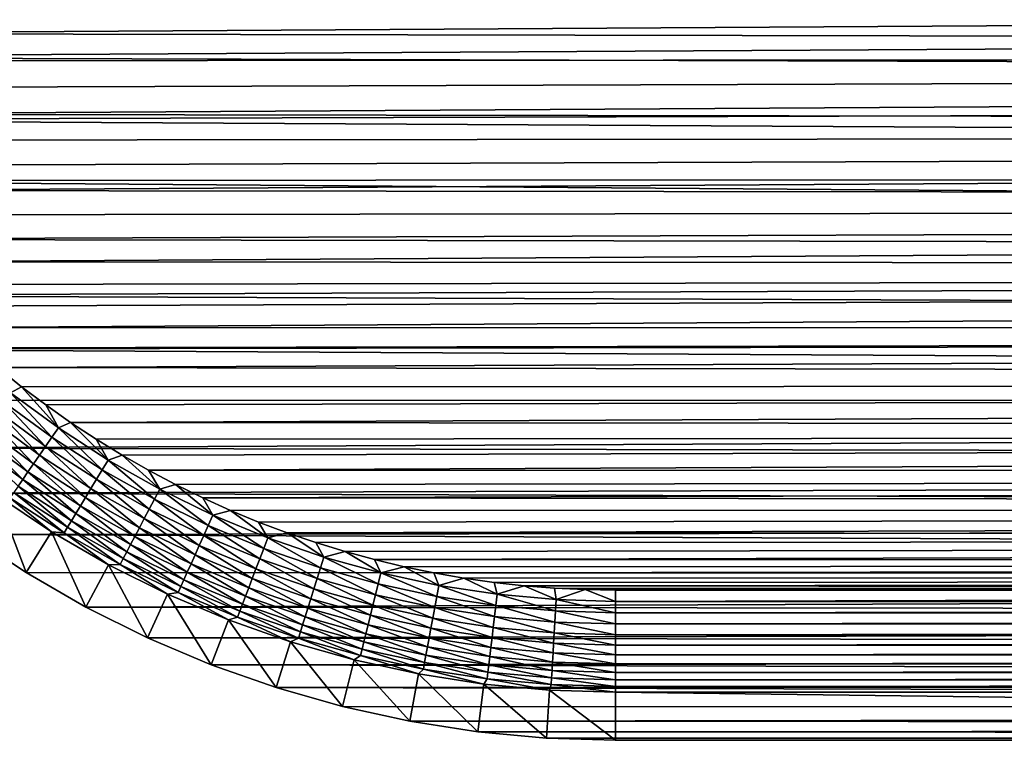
# Model space of a CAD drawing. Extents: x -255 to 255, y -598 to 598.
# Tile 3 of 201: x -232 to -189, y -598 to -566. Entities that reach past the tile are written whole.
import ezdxf

# ---------------------------------------------------------------- set-up
doc = ezdxf.new("R2010")
doc.units = 0
doc.header["$LTSCALE"] = 21.359881
for name, color, linetype in [('1', 7, 'CONTINUOUS'), ('17', 7, 'CONTINUOUS'), ('18', 7, 'CONTINUOUS'), ('2', 7, 'CONTINUOUS'), ('51', 7, 'CONTINUOUS'), ('52', 7, 'CONTINUOUS')]:
    doc.layers.add(name, color=color, linetype=linetype)

msp = doc.modelspace()

# ---------------------------------------------------------------- linework, layer by layer
at = {"layer": '1', "color": 7, "linetype": 'CONTINUOUS'}
for points in [[(-251.12, -568.069), (-252.212, -565.252), (208.958, -565.417), (-251.12, -568.069)], [(204.062, -569.459), (-251.12, -568.069), (208.958, -565.417), (204.062, -569.459)], [(-249.858, -570.813), (-251.12, -568.069), (204.062, -569.459), (-249.858, -570.813)], [(198.98, -573.264), (-249.858, -570.813), (204.062, -569.459), (198.98, -573.264)], [(-248.429, -573.475), (-249.858, -570.813), (198.98, -573.264), (-248.429, -573.475)], [(193.721, -576.823), (-248.429, -573.475), (198.98, -573.264), (193.721, -576.823)], [(-246.838, -576.043), (-248.429, -573.475), (193.721, -576.823), (-246.838, -576.043)], [(-245.093, -578.509), (-246.838, -576.043), (193.721, -576.823), (-245.093, -578.509)], [(188.3, -580.128), (-245.093, -578.509), (193.721, -576.823), (188.3, -580.128)], [(-243.199, -580.863), (-245.093, -578.509), (188.3, -580.128), (-243.199, -580.863)], [(182.727, -583.171), (-243.199, -580.863), (188.3, -580.128), (182.727, -583.171)], [(-241.164, -583.095), (-243.199, -580.863), (182.727, -583.171), (-241.164, -583.095)], [(-238.995, -585.198), (-241.164, -583.095), (182.727, -583.171), (-238.995, -585.198)], [(177.016, -585.945), (-238.995, -585.198), (182.727, -583.171), (177.016, -585.945)], [(-236.701, -587.164), (-238.995, -585.198), (177.016, -585.945), (-236.701, -587.164)], [(171.18, -588.444), (-236.701, -587.164), (177.016, -585.945), (171.18, -588.444)], [(-234.29, -588.984), (-236.701, -587.164), (171.18, -588.444), (-234.29, -588.984)], [(165.231, -590.663), (-234.29, -588.984), (171.18, -588.444), (165.231, -590.663)], [(-231.771, -590.653), (-234.29, -588.984), (165.231, -590.663), (-231.771, -590.653)], [(-229.155, -592.164), (-231.771, -590.653), (165.231, -590.663), (-229.155, -592.164)], [(159.183, -592.596), (-229.155, -592.164), (165.231, -590.663), (159.183, -592.596)], [(-226.451, -593.51), (-229.155, -592.164), (159.183, -592.596), (-226.451, -593.51)], [(153.05, -594.24), (-226.451, -593.51), (159.183, -592.596), (153.05, -594.24)], [(-223.669, -594.688), (-226.451, -593.51), (153.05, -594.24), (-223.669, -594.688)], [(146.846, -595.589), (-223.669, -594.688), (153.05, -594.24), (146.846, -595.589)], [(-220.82, -595.692), (-223.669, -594.688), (146.846, -595.589), (-220.82, -595.692)], [(140.585, -596.642), (-220.82, -595.692), (146.846, -595.589), (140.585, -596.642)], [(-217.914, -596.519), (-220.82, -595.692), (140.585, -596.642), (-217.914, -596.519)], [(-214.963, -597.165), (-217.914, -596.519), (140.585, -596.642), (-214.963, -597.165)], [(134.28, -597.396), (-214.963, -597.165), (140.585, -596.642), (134.28, -597.396)], [(-211.978, -597.628), (-214.963, -597.165), (134.28, -597.396), (-211.978, -597.628)], [(127.947, -597.849), (-211.978, -597.628), (134.28, -597.396), (127.947, -597.849)], [(-208.97, -597.907), (-211.978, -597.628), (127.947, -597.849), (-208.97, -597.907)], [(-208.97, -597.907), (127.947, -597.849), (-42.175, -598), (-208.97, -597.907)], [(-205.95, -598), (-208.97, -597.907), (-42.175, -598), (-205.95, -598)]]:
    msp.add_3dface(points, dxfattribs=at)
at = {"layer": '17', "color": 7, "linetype": 'CONTINUOUS'}
for points in [[(-234.29, -588.984), (-231.771, -590.653), (-233.071, -587.263, 4.231), (-234.29, -588.984)], [(-233.071, -587.263, 4.231), (-231.771, -590.653), (-230.661, -588.86, 4.231), (-233.071, -587.263, 4.231)], [(-231.771, -590.653), (-229.155, -592.164), (-230.661, -588.86, 4.231), (-231.771, -590.653)], [(-230.661, -588.86, 4.231), (-229.155, -592.164), (-228.157, -590.305, 4.231), (-230.661, -588.86, 4.231)], [(-229.155, -592.164), (-226.451, -593.51), (-228.157, -590.305, 4.231), (-229.155, -592.164)], [(-228.157, -590.305, 4.231), (-226.451, -593.51), (-225.569, -591.594, 4.231), (-228.157, -590.305, 4.231)], [(-226.451, -593.51), (-223.669, -594.688), (-225.569, -591.594, 4.231), (-226.451, -593.51)], [(-225.569, -591.594, 4.231), (-223.669, -594.688), (-222.907, -592.721, 4.231), (-225.569, -591.594, 4.231)], [(-223.669, -594.688), (-220.82, -595.692), (-222.907, -592.721, 4.231), (-223.669, -594.688)], [(-222.907, -592.721, 4.231), (-220.82, -595.692), (-220.18, -593.682, 4.231), (-222.907, -592.721, 4.231)], [(-220.82, -595.692), (-217.914, -596.519), (-220.18, -593.682, 4.231), (-220.82, -595.692)], [(-220.18, -593.682, 4.231), (-217.914, -596.519), (-217.399, -594.473, 4.231), (-220.18, -593.682, 4.231)], [(-217.914, -596.519), (-214.963, -597.165), (-217.399, -594.473, 4.231), (-217.914, -596.519)], [(-217.399, -594.473, 4.231), (-214.963, -597.165), (-214.575, -595.091, 4.231), (-217.399, -594.473, 4.231)], [(-214.963, -597.165), (-211.978, -597.628), (-214.575, -595.091, 4.231), (-214.963, -597.165)], [(-214.575, -595.091, 4.231), (-211.978, -597.628), (-211.718, -595.535, 4.231), (-214.575, -595.091, 4.231)], [(-211.978, -597.628), (-208.97, -597.907), (-211.718, -595.535, 4.231), (-211.978, -597.628)], [(-211.718, -595.535, 4.231), (-208.97, -597.907), (-208.84, -595.801, 4.231), (-211.718, -595.535, 4.231)], [(-208.97, -597.907), (-205.95, -598), (-208.84, -595.801, 4.231), (-208.97, -597.907)], [(-208.84, -595.801, 4.231), (-205.95, -598), (-205.95, -595.891, 4.231), (-208.84, -595.801, 4.231)]]:
    msp.add_3dface(points, dxfattribs=at)
at = {"layer": '18', "color": 7, "linetype": 'CONTINUOUS'}
for points in [[(-205.95, -598), (-42.175, -598), (-205.95, -595.891, 4.231), (-205.95, -598)], [(-205.95, -595.891, 4.231), (-42.175, -598), (-42.175, -595.891, 4.231), (-205.95, -595.891, 4.231)]]:
    msp.add_3dface(points, dxfattribs=at)
at = {"layer": '2', "color": 7, "linetype": 'CONTINUOUS'}
for points in [[(-244.374, -567.031, 7), (199.992, -564.284, 7), (-244.923, -565.815, 7), (-244.374, -567.031, 7)], [(195.16, -567.901, 7), (199.992, -564.284, 7), (-244.374, -567.031, 7), (195.16, -567.901, 7)], [(-243.787, -568.229, 7), (195.16, -567.901, 7), (-244.374, -567.031, 7), (-243.787, -568.229, 7)], [(-243.163, -569.408, 7), (195.16, -567.901, 7), (-243.787, -568.229, 7), (-243.163, -569.408, 7)], [(-242.502, -570.567, 7), (195.16, -567.901, 7), (-243.163, -569.408, 7), (-242.502, -570.567, 7)], [(190.162, -571.284, 7), (195.16, -567.901, 7), (-242.502, -570.567, 7), (190.162, -571.284, 7)], [(-241.805, -571.704, 7), (190.162, -571.284, 7), (-242.502, -570.567, 7), (-241.805, -571.704, 7)], [(-241.073, -572.819, 7), (190.162, -571.284, 7), (-241.805, -571.704, 7), (-241.073, -572.819, 7)], [(-240.306, -573.911, 7), (190.162, -571.284, 7), (-241.073, -572.819, 7), (-240.306, -573.911, 7)], [(185.008, -574.426, 7), (190.162, -571.284, 7), (-240.306, -573.911, 7), (185.008, -574.426, 7)], [(-239.505, -574.978, 7), (185.008, -574.426, 7), (-240.306, -573.911, 7), (-239.505, -574.978, 7)], [(-238.67, -576.019, 7), (185.008, -574.426, 7), (-239.505, -574.978, 7), (-238.67, -576.019, 7)], [(-237.804, -577.033, 7), (185.008, -574.426, 7), (-238.67, -576.019, 7), (-237.804, -577.033, 7)], [(179.71, -577.318, 7), (185.008, -574.426, 7), (-237.804, -577.033, 7), (179.71, -577.318, 7)], [(-236.906, -578.02, 7), (179.71, -577.318, 7), (-237.804, -577.033, 7), (-236.906, -578.02, 7)], [(-235.978, -578.978, 7), (179.71, -577.318, 7), (-236.906, -578.02, 7), (-235.978, -578.978, 7)], [(-235.02, -579.906, 7), (179.71, -577.318, 7), (-235.978, -578.978, 7), (-235.02, -579.906, 7)], [(174.281, -579.956, 7), (179.71, -577.318, 7), (-235.02, -579.906, 7), (174.281, -579.956, 7)], [(-234.033, -580.804, 7), (174.281, -579.956, 7), (-235.02, -579.906, 7), (-234.033, -580.804, 7)], [(-233.019, -581.671, 7), (174.281, -579.956, 7), (-234.033, -580.804, 7), (-233.019, -581.671, 7)], [(168.733, -582.332, 7), (174.281, -579.956, 7), (-233.019, -581.671, 7), (168.733, -582.332, 7)], [(-231.978, -582.505, 7), (168.733, -582.332, 7), (-233.019, -581.671, 7), (-231.978, -582.505, 7)], [(-230.911, -583.306, 7), (168.733, -582.332, 7), (-231.978, -582.505, 7), (-230.911, -583.306, 7)], [(-229.819, -584.073, 7), (168.733, -582.332, 7), (-230.911, -583.306, 7), (-229.819, -584.073, 7)], [(163.077, -584.441, 7), (168.733, -582.332, 7), (-229.819, -584.073, 7), (163.077, -584.441, 7)], [(-228.704, -584.805, 7), (163.077, -584.441, 7), (-229.819, -584.073, 7), (-228.704, -584.805, 7)], [(-227.567, -585.502, 7), (163.077, -584.441, 7), (-228.704, -584.805, 7), (-227.567, -585.502, 7)], [(-226.408, -586.163, 7), (163.077, -584.441, 7), (-227.567, -585.502, 7), (-226.408, -586.163, 7)], [(157.328, -586.279, 7), (163.077, -584.441, 7), (-226.408, -586.163, 7), (157.328, -586.279, 7)], [(-225.229, -586.787, 7), (157.328, -586.279, 7), (-226.408, -586.163, 7), (-225.229, -586.787, 7)], [(-224.031, -587.374, 7), (157.328, -586.279, 7), (-225.229, -586.787, 7), (-224.031, -587.374, 7)], [(151.498, -587.841, 7), (157.328, -586.279, 7), (-224.031, -587.374, 7), (151.498, -587.841, 7)], [(-222.815, -587.923, 7), (151.498, -587.841, 7), (-224.031, -587.374, 7), (-222.815, -587.923, 7)], [(-221.583, -588.434, 7), (151.498, -587.841, 7), (-222.815, -587.923, 7), (-221.583, -588.434, 7)], [(-220.335, -588.905, 7), (151.498, -587.841, 7), (-221.583, -588.434, 7), (-220.335, -588.905, 7)], [(145.6, -589.124, 7), (151.498, -587.841, 7), (-220.335, -588.905, 7), (145.6, -589.124, 7)], [(-219.073, -589.337, 7), (145.6, -589.124, 7), (-220.335, -588.905, 7), (-219.073, -589.337, 7)], [(-217.798, -589.73, 7), (145.6, -589.124, 7), (-219.073, -589.337, 7), (-217.798, -589.73, 7)], [(-216.511, -590.082, 7), (145.6, -589.124, 7), (-217.798, -589.73, 7), (-216.511, -590.082, 7)], [(139.648, -590.125, 7), (145.6, -589.124, 7), (-216.511, -590.082, 7), (139.648, -590.125, 7)], [(-215.214, -590.393, 7), (139.648, -590.125, 7), (-216.511, -590.082, 7), (-215.214, -590.393, 7)], [(-213.907, -590.664, 7), (139.648, -590.125, 7), (-215.214, -590.393, 7), (-213.907, -590.664, 7)], [(133.655, -590.842, 7), (139.648, -590.125, 7), (-213.907, -590.664, 7), (133.655, -590.842, 7)], [(-212.593, -590.893, 7), (133.655, -590.842, 7), (-213.907, -590.664, 7), (-212.593, -590.893, 7)], [(-211.272, -591.081, 7), (133.655, -590.842, 7), (-212.593, -590.893, 7), (-211.272, -591.081, 7)], [(-209.946, -591.227, 7), (133.655, -590.842, 7), (-211.272, -591.081, 7), (-209.946, -591.227, 7)], [(127.634, -591.272, 7), (133.655, -590.842, 7), (-209.946, -591.227, 7), (127.634, -591.272, 7)], [(127.634, -591.272, 7), (-209.946, -591.227, 7), (-42.175, -591.416, 7), (127.634, -591.272, 7)], [(-208.616, -591.332, 7), (-42.175, -591.416, 7), (-209.946, -591.227, 7), (-208.616, -591.332, 7)], [(-207.284, -591.395, 7), (-42.175, -591.416, 7), (-208.616, -591.332, 7), (-207.284, -591.395, 7)], [(-205.95, -591.416, 7), (-42.175, -591.416, 7), (-207.284, -591.395, 7), (-205.95, -591.416, 7)]]:
    msp.add_3dface(points, dxfattribs=at)
at = {"layer": '51', "color": 7, "linetype": 'CONTINUOUS'}
for points in [[(121.6, -591.416, 7), (-42.175, -591.416, 7), (-205.95, -591.914, 6.975), (121.6, -591.416, 7)], [(121.6, -591.914, 6.975), (121.6, -591.416, 7), (-205.95, -591.914, 6.975), (121.6, -591.914, 6.975)], [(-42.175, -591.416, 7), (-205.95, -591.416, 7), (-205.95, -591.914, 6.975), (-42.175, -591.416, 7)], [(121.6, -592.413, 6.9), (121.6, -591.914, 6.975), (-205.95, -592.413, 6.9), (121.6, -592.413, 6.9)], [(-205.95, -592.413, 6.9), (121.6, -591.914, 6.975), (-205.95, -591.914, 6.975), (-205.95, -592.413, 6.9)], [(121.6, -592.901, 6.774), (121.6, -592.413, 6.9), (-205.95, -592.901, 6.774), (121.6, -592.901, 6.774)], [(-205.95, -592.901, 6.774), (121.6, -592.413, 6.9), (-205.95, -592.413, 6.9), (-205.95, -592.901, 6.774)], [(121.6, -593.374, 6.601), (121.6, -592.901, 6.774), (-205.95, -593.374, 6.601), (121.6, -593.374, 6.601)], [(-205.95, -593.374, 6.601), (121.6, -592.901, 6.774), (-205.95, -592.901, 6.774), (-205.95, -593.374, 6.601)], [(121.6, -593.827, 6.38), (121.6, -593.374, 6.601), (-205.95, -593.827, 6.38), (121.6, -593.827, 6.38)], [(-205.95, -593.827, 6.38), (121.6, -593.374, 6.601), (-205.95, -593.374, 6.601), (-205.95, -593.827, 6.38)], [(121.6, -594.256, 6.115), (121.6, -593.827, 6.38), (-205.95, -594.256, 6.115), (121.6, -594.256, 6.115)], [(-205.95, -594.256, 6.115), (121.6, -593.827, 6.38), (-205.95, -593.827, 6.38), (-205.95, -594.256, 6.115)], [(121.6, -594.656, 5.808), (121.6, -594.256, 6.115), (-205.95, -594.656, 5.808), (121.6, -594.656, 5.808)], [(-205.95, -594.656, 5.808), (121.6, -594.256, 6.115), (-205.95, -594.256, 6.115), (-205.95, -594.656, 5.808)], [(121.6, -595.023, 5.463), (121.6, -594.656, 5.808), (-205.95, -595.023, 5.463), (121.6, -595.023, 5.463)], [(-205.95, -595.023, 5.463), (121.6, -594.656, 5.808), (-205.95, -594.656, 5.808), (-205.95, -595.023, 5.463)], [(121.6, -595.353, 5.082), (121.6, -595.023, 5.463), (-205.95, -595.353, 5.082), (121.6, -595.353, 5.082)], [(-205.95, -595.353, 5.082), (121.6, -595.023, 5.463), (-205.95, -595.023, 5.463), (-205.95, -595.353, 5.082)], [(121.6, -595.643, 4.67), (121.6, -595.353, 5.082), (-205.95, -595.643, 4.67), (121.6, -595.643, 4.67)], [(-205.95, -595.643, 4.67), (121.6, -595.353, 5.082), (-205.95, -595.353, 5.082), (-205.95, -595.643, 4.67)], [(-205.95, -595.891, 4.231), (-42.175, -595.891, 4.231), (121.6, -595.643, 4.67), (-205.95, -595.891, 4.231)], [(-205.95, -595.891, 4.231), (121.6, -595.643, 4.67), (-205.95, -595.643, 4.67), (-205.95, -595.891, 4.231)]]:
    msp.add_3dface(points, dxfattribs=at)
at = {"layer": '52', "color": 7, "linetype": 'CONTINUOUS'}
for points in [[(-231.978, -582.505, 7), (-233.019, -581.671, 7), (-232.447, -582.771, 6.975), (-231.978, -582.505, 7)], [(-230.356, -584.309, 6.975), (-231.978, -582.505, 7), (-232.447, -582.771, 6.975), (-230.356, -584.309, 6.975)], [(-230.911, -583.306, 7), (-231.978, -582.505, 7), (-230.356, -584.309, 6.975), (-230.911, -583.306, 7)], [(-230.64, -584.719, 6.9), (-232.447, -582.771, 6.975), (-232.754, -583.163, 6.9), (-230.64, -584.719, 6.9)], [(-230.356, -584.309, 6.975), (-232.447, -582.771, 6.975), (-230.64, -584.719, 6.9), (-230.356, -584.309, 6.975)], [(-231.186, -585.51, 6.601), (-233.055, -583.547, 6.774), (-233.347, -583.92, 6.601), (-231.186, -585.51, 6.601)], [(-230.917, -585.121, 6.774), (-232.754, -583.163, 6.9), (-233.055, -583.547, 6.774), (-230.917, -585.121, 6.774)], [(-230.917, -585.121, 6.774), (-233.055, -583.547, 6.774), (-231.186, -585.51, 6.601), (-230.917, -585.121, 6.774)], [(-230.64, -584.719, 6.9), (-232.754, -583.163, 6.9), (-230.917, -585.121, 6.774), (-230.64, -584.719, 6.9)], [(-229.819, -584.073, 7), (-230.911, -583.306, 7), (-230.356, -584.309, 6.975), (-229.819, -584.073, 7)], [(-231.443, -585.883, 6.38), (-233.347, -583.92, 6.601), (-233.627, -584.277, 6.38), (-231.443, -585.883, 6.38)], [(-231.186, -585.51, 6.601), (-233.347, -583.92, 6.601), (-231.443, -585.883, 6.38), (-231.186, -585.51, 6.601)], [(-231.687, -586.236, 6.115), (-233.627, -584.277, 6.38), (-233.891, -584.614, 6.115), (-231.687, -586.236, 6.115)], [(-231.443, -585.883, 6.38), (-233.627, -584.277, 6.38), (-231.687, -586.236, 6.115), (-231.443, -585.883, 6.38)], [(-228.435, -586.144, 6.9), (-230.356, -584.309, 6.975), (-230.64, -584.719, 6.9), (-228.435, -586.144, 6.9)], [(-228.177, -585.718, 6.975), (-229.819, -584.073, 7), (-230.356, -584.309, 6.975), (-228.177, -585.718, 6.975)], [(-228.177, -585.718, 6.975), (-230.356, -584.309, 6.975), (-228.435, -586.144, 6.9), (-228.177, -585.718, 6.975)], [(-228.704, -584.805, 7), (-229.819, -584.073, 7), (-228.177, -585.718, 6.975), (-228.704, -584.805, 7)], [(-231.914, -586.565, 5.808), (-233.891, -584.614, 6.115), (-234.138, -584.929, 5.808), (-231.914, -586.565, 5.808)], [(-231.687, -586.236, 6.115), (-233.891, -584.614, 6.115), (-231.914, -586.565, 5.808), (-231.687, -586.236, 6.115)], [(-228.687, -586.562, 6.774), (-230.64, -584.719, 6.9), (-230.917, -585.121, 6.774), (-228.687, -586.562, 6.774)], [(-228.435, -586.144, 6.9), (-230.64, -584.719, 6.9), (-228.687, -586.562, 6.774), (-228.435, -586.144, 6.9)], [(-227.567, -585.502, 7), (-228.704, -584.805, 7), (-228.177, -585.718, 6.975), (-227.567, -585.502, 7)], [(-231.914, -586.565, 5.808), (-234.138, -584.929, 5.808), (-232.122, -586.867, 5.463), (-231.914, -586.565, 5.808)], [(-228.932, -586.967, 6.601), (-230.917, -585.121, 6.774), (-231.186, -585.51, 6.601), (-228.932, -586.967, 6.601)], [(-228.687, -586.562, 6.774), (-230.917, -585.121, 6.774), (-228.932, -586.967, 6.601), (-228.687, -586.562, 6.774)], [(-229.167, -587.355, 6.38), (-231.186, -585.51, 6.601), (-231.443, -585.883, 6.38), (-229.167, -587.355, 6.38)], [(-228.932, -586.967, 6.601), (-231.186, -585.51, 6.601), (-229.167, -587.355, 6.38), (-228.932, -586.967, 6.601)], [(-225.916, -586.993, 6.975), (-227.567, -585.502, 7), (-228.177, -585.718, 6.975), (-225.916, -586.993, 6.975)], [(-226.408, -586.163, 7), (-227.567, -585.502, 7), (-225.916, -586.993, 6.975), (-226.408, -586.163, 7)], [(-229.389, -587.722, 6.115), (-231.443, -585.883, 6.38), (-231.687, -586.236, 6.115), (-229.389, -587.722, 6.115)], [(-229.167, -587.355, 6.38), (-231.443, -585.883, 6.38), (-229.389, -587.722, 6.115), (-229.167, -587.355, 6.38)], [(-226.375, -587.867, 6.774), (-228.435, -586.144, 6.9), (-228.687, -586.562, 6.774), (-226.375, -587.867, 6.774)], [(-226.148, -587.434, 6.9), (-228.177, -585.718, 6.975), (-228.435, -586.144, 6.9), (-226.148, -587.434, 6.9)], [(-226.148, -587.434, 6.9), (-228.435, -586.144, 6.9), (-226.375, -587.867, 6.774), (-226.148, -587.434, 6.9)], [(-225.916, -586.993, 6.975), (-228.177, -585.718, 6.975), (-226.148, -587.434, 6.9), (-225.916, -586.993, 6.975)], [(-229.785, -588.378, 5.463), (-231.914, -586.565, 5.808), (-232.122, -586.867, 5.463), (-229.785, -588.378, 5.463)], [(-229.595, -588.064, 5.808), (-231.687, -586.236, 6.115), (-231.914, -586.565, 5.808), (-229.595, -588.064, 5.808)], [(-229.595, -588.064, 5.808), (-231.914, -586.565, 5.808), (-229.785, -588.378, 5.463), (-229.595, -588.064, 5.808)], [(-229.389, -587.722, 6.115), (-231.687, -586.236, 6.115), (-229.595, -588.064, 5.808), (-229.389, -587.722, 6.115)], [(-226.595, -588.286, 6.601), (-228.687, -586.562, 6.774), (-228.932, -586.967, 6.601), (-226.595, -588.286, 6.601)], [(-226.375, -587.867, 6.774), (-228.687, -586.562, 6.774), (-226.595, -588.286, 6.601), (-226.375, -587.867, 6.774)], [(-225.229, -586.787, 7), (-226.408, -586.163, 7), (-225.916, -586.993, 6.975), (-225.229, -586.787, 7)], [(-229.956, -588.661, 5.082), (-232.122, -586.867, 5.463), (-232.31, -587.139, 5.082), (-229.956, -588.661, 5.082)], [(-229.785, -588.378, 5.463), (-232.122, -586.867, 5.463), (-229.956, -588.661, 5.082), (-229.785, -588.378, 5.463)], [(-226.806, -588.687, 6.38), (-228.932, -586.967, 6.601), (-229.167, -587.355, 6.38), (-226.806, -588.687, 6.38)], [(-226.595, -588.286, 6.601), (-228.932, -586.967, 6.601), (-226.806, -588.687, 6.38), (-226.595, -588.286, 6.601)], [(-223.788, -588.584, 6.9), (-225.916, -586.993, 6.975), (-226.148, -587.434, 6.9), (-223.788, -588.584, 6.9)], [(-223.583, -588.129, 6.975), (-225.229, -586.787, 7), (-225.916, -586.993, 6.975), (-223.583, -588.129, 6.975)], [(-223.583, -588.129, 6.975), (-225.916, -586.993, 6.975), (-223.788, -588.584, 6.9), (-223.583, -588.129, 6.975)], [(-224.031, -587.374, 7), (-225.229, -586.787, 7), (-223.583, -588.129, 6.975), (-224.031, -587.374, 7)], [(-233.071, -587.263, 4.231), (-230.661, -588.86, 4.231), (-232.475, -587.378, 4.67), (-233.071, -587.263, 4.231)], [(-230.106, -588.909, 4.67), (-232.31, -587.139, 5.082), (-232.475, -587.378, 4.67), (-230.106, -588.909, 4.67)], [(-230.661, -588.86, 4.231), (-230.106, -588.909, 4.67), (-232.475, -587.378, 4.67), (-230.661, -588.86, 4.231)], [(-229.956, -588.661, 5.082), (-232.31, -587.139, 5.082), (-230.106, -588.909, 4.67), (-229.956, -588.661, 5.082)], [(-227.005, -589.066, 6.115), (-229.167, -587.355, 6.38), (-229.389, -587.722, 6.115), (-227.005, -589.066, 6.115)], [(-226.806, -588.687, 6.38), (-229.167, -587.355, 6.38), (-227.005, -589.066, 6.115), (-226.806, -588.687, 6.38)], [(-223.988, -589.029, 6.774), (-226.148, -587.434, 6.9), (-226.375, -587.867, 6.774), (-223.988, -589.029, 6.774)], [(-223.788, -588.584, 6.9), (-226.148, -587.434, 6.9), (-223.988, -589.029, 6.774), (-223.788, -588.584, 6.9)], [(-222.815, -587.923, 7), (-224.031, -587.374, 7), (-223.583, -588.129, 6.975), (-222.815, -587.923, 7)], [(-227.191, -589.421, 5.808), (-229.389, -587.722, 6.115), (-229.595, -588.064, 5.808), (-227.191, -589.421, 5.808)], [(-227.005, -589.066, 6.115), (-229.389, -587.722, 6.115), (-227.191, -589.421, 5.808), (-227.005, -589.066, 6.115)], [(-224.182, -589.46, 6.601), (-226.375, -587.867, 6.774), (-226.595, -588.286, 6.601), (-224.182, -589.46, 6.601)], [(-223.988, -589.029, 6.774), (-226.375, -587.867, 6.774), (-224.182, -589.46, 6.601), (-223.988, -589.029, 6.774)], [(-227.361, -589.745, 5.463), (-229.595, -588.064, 5.808), (-229.785, -588.378, 5.463), (-227.361, -589.745, 5.463)], [(-227.191, -589.421, 5.808), (-229.595, -588.064, 5.808), (-227.361, -589.745, 5.463), (-227.191, -589.421, 5.808)], [(-224.368, -589.874, 6.38), (-226.595, -588.286, 6.601), (-226.806, -588.687, 6.38), (-224.368, -589.874, 6.38)], [(-224.182, -589.46, 6.601), (-226.595, -588.286, 6.601), (-224.368, -589.874, 6.38), (-224.182, -589.46, 6.601)], [(-221.362, -589.588, 6.9), (-223.583, -588.129, 6.975), (-223.788, -588.584, 6.9), (-221.362, -589.588, 6.9)], [(-221.185, -589.122, 6.975), (-222.815, -587.923, 7), (-223.583, -588.129, 6.975), (-221.185, -589.122, 6.975)], [(-221.185, -589.122, 6.975), (-223.583, -588.129, 6.975), (-221.362, -589.588, 6.9), (-221.185, -589.122, 6.975)], [(-221.583, -588.434, 7), (-222.815, -587.923, 7), (-221.185, -589.122, 6.975), (-221.583, -588.434, 7)], [(-227.65, -590.295, 4.67), (-229.956, -588.661, 5.082), (-230.106, -588.909, 4.67), (-227.65, -590.295, 4.67)], [(-227.515, -590.038, 5.082), (-229.785, -588.378, 5.463), (-229.956, -588.661, 5.082), (-227.515, -590.038, 5.082)], [(-227.515, -590.038, 5.082), (-229.956, -588.661, 5.082), (-227.65, -590.295, 4.67), (-227.515, -590.038, 5.082)], [(-227.361, -589.745, 5.463), (-229.785, -588.378, 5.463), (-227.515, -590.038, 5.082), (-227.361, -589.745, 5.463)], [(-224.544, -590.265, 6.115), (-226.806, -588.687, 6.38), (-227.005, -589.066, 6.115), (-224.544, -590.265, 6.115)], [(-224.368, -589.874, 6.38), (-226.806, -588.687, 6.38), (-224.544, -590.265, 6.115), (-224.368, -589.874, 6.38)], [(-221.535, -590.045, 6.774), (-223.788, -588.584, 6.9), (-223.988, -589.029, 6.774), (-221.535, -590.045, 6.774)], [(-221.362, -589.588, 6.9), (-223.788, -588.584, 6.9), (-221.535, -590.045, 6.774), (-221.362, -589.588, 6.9)], [(-220.335, -588.905, 7), (-221.583, -588.434, 7), (-221.185, -589.122, 6.975), (-220.335, -588.905, 7)], [(-230.661, -588.86, 4.231), (-228.157, -590.305, 4.231), (-230.106, -588.909, 4.67), (-230.661, -588.86, 4.231)], [(-228.157, -590.305, 4.231), (-227.65, -590.295, 4.67), (-230.106, -588.909, 4.67), (-228.157, -590.305, 4.231)], [(-224.708, -590.629, 5.808), (-227.005, -589.066, 6.115), (-227.191, -589.421, 5.808), (-224.708, -590.629, 5.808)], [(-224.544, -590.265, 6.115), (-227.005, -589.066, 6.115), (-224.708, -590.629, 5.808), (-224.544, -590.265, 6.115)], [(-221.703, -590.487, 6.601), (-223.988, -589.029, 6.774), (-224.182, -589.46, 6.601), (-221.703, -590.487, 6.601)], [(-221.535, -590.045, 6.774), (-223.988, -589.029, 6.774), (-221.703, -590.487, 6.601), (-221.535, -590.045, 6.774)], [(-218.88, -590.445, 6.9), (-221.185, -589.122, 6.975), (-221.362, -589.588, 6.9), (-218.88, -590.445, 6.9)], [(-218.732, -589.969, 6.975), (-220.335, -588.905, 7), (-221.185, -589.122, 6.975), (-218.732, -589.969, 6.975)], [(-218.732, -589.969, 6.975), (-221.185, -589.122, 6.975), (-218.88, -590.445, 6.9), (-218.732, -589.969, 6.975)], [(-219.073, -589.337, 7), (-220.335, -588.905, 7), (-218.732, -589.969, 6.975), (-219.073, -589.337, 7)], [(-224.859, -590.964, 5.463), (-227.191, -589.421, 5.808), (-227.361, -589.745, 5.463), (-224.859, -590.964, 5.463)], [(-224.708, -590.629, 5.808), (-227.191, -589.421, 5.808), (-224.859, -590.964, 5.463), (-224.708, -590.629, 5.808)], [(-221.864, -590.911, 6.38), (-224.182, -589.46, 6.601), (-224.368, -589.874, 6.38), (-221.864, -590.911, 6.38)], [(-221.703, -590.487, 6.601), (-224.182, -589.46, 6.601), (-221.864, -590.911, 6.38), (-221.703, -590.487, 6.601)], [(-219.026, -590.911, 6.774), (-221.362, -589.588, 6.9), (-221.535, -590.045, 6.774), (-219.026, -590.911, 6.774)], [(-218.88, -590.445, 6.9), (-221.362, -589.588, 6.9), (-219.026, -590.911, 6.774), (-218.88, -590.445, 6.9)], [(-217.798, -589.73, 7), (-219.073, -589.337, 7), (-218.732, -589.969, 6.975), (-217.798, -589.73, 7)], [(-224.994, -591.265, 5.082), (-227.361, -589.745, 5.463), (-227.515, -590.038, 5.082), (-224.994, -591.265, 5.082)], [(-224.859, -590.964, 5.463), (-227.361, -589.745, 5.463), (-224.994, -591.265, 5.082), (-224.859, -590.964, 5.463)], [(-222.016, -591.312, 6.115), (-224.368, -589.874, 6.38), (-224.544, -590.265, 6.115), (-222.016, -591.312, 6.115)], [(-221.864, -590.911, 6.38), (-224.368, -589.874, 6.38), (-222.016, -591.312, 6.115), (-221.864, -590.911, 6.38)], [(-216.351, -591.15, 6.9), (-218.732, -589.969, 6.975), (-218.88, -590.445, 6.9), (-216.351, -591.15, 6.9)], [(-216.232, -590.666, 6.975), (-217.798, -589.73, 7), (-218.732, -589.969, 6.975), (-216.232, -590.666, 6.975)], [(-216.232, -590.666, 6.975), (-218.732, -589.969, 6.975), (-216.351, -591.15, 6.9), (-216.232, -590.666, 6.975)], [(-216.511, -590.082, 7), (-217.798, -589.73, 7), (-216.232, -590.666, 6.975), (-216.511, -590.082, 7)], [(-228.157, -590.305, 4.231), (-225.569, -591.594, 4.231), (-227.65, -590.295, 4.67), (-228.157, -590.305, 4.231)], [(-225.114, -591.53, 4.67), (-227.515, -590.038, 5.082), (-227.65, -590.295, 4.67), (-225.114, -591.53, 4.67)], [(-225.569, -591.594, 4.231), (-225.114, -591.53, 4.67), (-227.65, -590.295, 4.67), (-225.569, -591.594, 4.231)], [(-224.994, -591.265, 5.082), (-227.515, -590.038, 5.082), (-225.114, -591.53, 4.67), (-224.994, -591.265, 5.082)], [(-222.158, -591.686, 5.808), (-224.544, -590.265, 6.115), (-224.708, -590.629, 5.808), (-222.158, -591.686, 5.808)], [(-222.016, -591.312, 6.115), (-224.544, -590.265, 6.115), (-222.158, -591.686, 5.808), (-222.016, -591.312, 6.115)], [(-219.166, -591.363, 6.601), (-221.535, -590.045, 6.774), (-221.703, -590.487, 6.601), (-219.166, -591.363, 6.601)], [(-219.026, -590.911, 6.774), (-221.535, -590.045, 6.774), (-219.166, -591.363, 6.601), (-219.026, -590.911, 6.774)], [(-216.468, -591.624, 6.774), (-218.88, -590.445, 6.9), (-219.026, -590.911, 6.774), (-216.468, -591.624, 6.774)], [(-216.351, -591.15, 6.9), (-218.88, -590.445, 6.9), (-216.468, -591.624, 6.774), (-216.351, -591.15, 6.9)], [(-215.214, -590.393, 7), (-216.511, -590.082, 7), (-216.232, -590.666, 6.975), (-215.214, -590.393, 7)], [(-213.695, -591.21, 6.975), (-215.214, -590.393, 7), (-216.232, -590.666, 6.975), (-213.695, -591.21, 6.975)], [(-213.907, -590.664, 7), (-215.214, -590.393, 7), (-213.695, -591.21, 6.975), (-213.907, -590.664, 7)], [(-222.288, -592.029, 5.463), (-224.708, -590.629, 5.808), (-224.859, -590.964, 5.463), (-222.288, -592.029, 5.463)], [(-222.158, -591.686, 5.808), (-224.708, -590.629, 5.808), (-222.288, -592.029, 5.463), (-222.158, -591.686, 5.808)], [(-219.301, -591.795, 6.38), (-221.703, -590.487, 6.601), (-221.864, -590.911, 6.38), (-219.301, -591.795, 6.38)], [(-219.166, -591.363, 6.601), (-221.703, -590.487, 6.601), (-219.301, -591.795, 6.38), (-219.166, -591.363, 6.601)], [(-213.784, -591.701, 6.9), (-216.232, -590.666, 6.975), (-216.351, -591.15, 6.9), (-213.784, -591.701, 6.9)], [(-213.695, -591.21, 6.975), (-216.232, -590.666, 6.975), (-213.784, -591.701, 6.9), (-213.695, -591.21, 6.975)], [(-212.593, -590.893, 7), (-213.907, -590.664, 7), (-213.695, -591.21, 6.975), (-212.593, -590.893, 7)], [(-222.508, -592.609, 4.67), (-224.994, -591.265, 5.082), (-225.114, -591.53, 4.67), (-222.508, -592.609, 4.67)], [(-222.405, -592.338, 5.082), (-224.859, -590.964, 5.463), (-224.994, -591.265, 5.082), (-222.405, -592.338, 5.082)], [(-222.405, -592.338, 5.082), (-224.994, -591.265, 5.082), (-222.508, -592.609, 4.67), (-222.405, -592.338, 5.082)], [(-222.288, -592.029, 5.463), (-224.859, -590.964, 5.463), (-222.405, -592.338, 5.082), (-222.288, -592.029, 5.463)], [(-219.548, -592.586, 5.808), (-222.016, -591.312, 6.115), (-222.158, -591.686, 5.808), (-219.548, -592.586, 5.808)], [(-219.429, -592.205, 6.115), (-221.864, -590.911, 6.38), (-222.016, -591.312, 6.115), (-219.429, -592.205, 6.115)], [(-219.429, -592.205, 6.115), (-222.016, -591.312, 6.115), (-219.548, -592.586, 5.808), (-219.429, -592.205, 6.115)], [(-219.301, -591.795, 6.38), (-221.864, -590.911, 6.38), (-219.429, -592.205, 6.115), (-219.301, -591.795, 6.38)], [(-216.581, -592.083, 6.601), (-219.026, -590.911, 6.774), (-219.166, -591.363, 6.601), (-216.581, -592.083, 6.601)], [(-216.468, -591.624, 6.774), (-219.026, -590.911, 6.774), (-216.581, -592.083, 6.601), (-216.468, -591.624, 6.774)], [(-213.872, -592.181, 6.774), (-216.351, -591.15, 6.9), (-216.468, -591.624, 6.774), (-213.872, -592.181, 6.774)], [(-213.784, -591.701, 6.9), (-216.351, -591.15, 6.9), (-213.872, -592.181, 6.774), (-213.784, -591.701, 6.9)], [(-211.189, -592.096, 6.9), (-213.695, -591.21, 6.975), (-213.784, -591.701, 6.9), (-211.189, -592.096, 6.9)], [(-211.129, -591.601, 6.975), (-212.593, -590.893, 7), (-213.695, -591.21, 6.975), (-211.129, -591.601, 6.975)], [(-211.129, -591.601, 6.975), (-213.695, -591.21, 6.975), (-211.189, -592.096, 6.9), (-211.129, -591.601, 6.975)], [(-211.272, -591.081, 7), (-212.593, -590.893, 7), (-211.129, -591.601, 6.975), (-211.272, -591.081, 7)], [(-209.946, -591.227, 7), (-211.272, -591.081, 7), (-211.129, -591.601, 6.975), (-209.946, -591.227, 7)], [(-208.544, -591.836, 6.975), (-209.946, -591.227, 7), (-211.129, -591.601, 6.975), (-208.544, -591.836, 6.975)], [(-208.616, -591.332, 7), (-209.946, -591.227, 7), (-208.544, -591.836, 6.975), (-208.616, -591.332, 7)], [(-225.569, -591.594, 4.231), (-222.907, -592.721, 4.231), (-225.114, -591.53, 4.67), (-225.569, -591.594, 4.231)], [(-222.907, -592.721, 4.231), (-222.508, -592.609, 4.67), (-225.114, -591.53, 4.67), (-222.907, -592.721, 4.231)], [(-219.657, -592.937, 5.463), (-222.158, -591.686, 5.808), (-222.288, -592.029, 5.463), (-219.657, -592.937, 5.463)], [(-219.548, -592.586, 5.808), (-222.158, -591.686, 5.808), (-219.657, -592.937, 5.463), (-219.548, -592.586, 5.808)], [(-216.69, -592.523, 6.38), (-219.166, -591.363, 6.601), (-219.301, -591.795, 6.38), (-216.69, -592.523, 6.38)], [(-216.581, -592.083, 6.601), (-219.166, -591.363, 6.601), (-216.69, -592.523, 6.38), (-216.581, -592.083, 6.601)], [(-213.958, -592.646, 6.601), (-216.468, -591.624, 6.774), (-216.581, -592.083, 6.601), (-213.958, -592.646, 6.601)], [(-213.872, -592.181, 6.774), (-216.468, -591.624, 6.774), (-213.958, -592.646, 6.601), (-213.872, -592.181, 6.774)], [(-211.248, -592.58, 6.774), (-213.784, -591.701, 6.9), (-213.872, -592.181, 6.774), (-211.248, -592.58, 6.774)], [(-211.189, -592.096, 6.9), (-213.784, -591.701, 6.9), (-211.248, -592.58, 6.774), (-211.189, -592.096, 6.9)], [(-208.574, -592.333, 6.9), (-211.129, -591.601, 6.975), (-211.189, -592.096, 6.9), (-208.574, -592.333, 6.9)], [(-208.544, -591.836, 6.975), (-211.129, -591.601, 6.975), (-208.574, -592.333, 6.9), (-208.544, -591.836, 6.975)], [(-207.284, -591.395, 7), (-208.616, -591.332, 7), (-208.544, -591.836, 6.975), (-207.284, -591.395, 7)], [(-205.95, -591.914, 6.975), (-207.284, -591.395, 7), (-208.544, -591.836, 6.975), (-205.95, -591.914, 6.975)], [(-205.95, -591.416, 7), (-207.284, -591.395, 7), (-205.95, -591.914, 6.975), (-205.95, -591.416, 7)], [(-219.755, -593.252, 5.082), (-222.288, -592.029, 5.463), (-222.405, -592.338, 5.082), (-219.755, -593.252, 5.082)], [(-219.657, -592.937, 5.463), (-222.288, -592.029, 5.463), (-219.755, -593.252, 5.082), (-219.657, -592.937, 5.463)], [(-216.792, -592.939, 6.115), (-219.301, -591.795, 6.38), (-219.429, -592.205, 6.115), (-216.792, -592.939, 6.115)], [(-216.69, -592.523, 6.38), (-219.301, -591.795, 6.38), (-216.792, -592.939, 6.115), (-216.69, -592.523, 6.38)], [(-214.039, -593.092, 6.38), (-216.581, -592.083, 6.601), (-216.69, -592.523, 6.38), (-214.039, -593.092, 6.38)], [(-213.958, -592.646, 6.601), (-216.581, -592.083, 6.601), (-214.039, -593.092, 6.38), (-213.958, -592.646, 6.601)], [(-211.305, -593.05, 6.601), (-213.872, -592.181, 6.774), (-213.958, -592.646, 6.601), (-211.305, -593.05, 6.601)], [(-211.248, -592.58, 6.774), (-213.872, -592.181, 6.774), (-211.305, -593.05, 6.601), (-211.248, -592.58, 6.774)], [(-208.604, -592.821, 6.774), (-211.189, -592.096, 6.9), (-211.248, -592.58, 6.774), (-208.604, -592.821, 6.774)], [(-208.574, -592.333, 6.9), (-211.189, -592.096, 6.9), (-208.604, -592.821, 6.774), (-208.574, -592.333, 6.9)], [(-205.95, -592.413, 6.9), (-208.544, -591.836, 6.975), (-208.574, -592.333, 6.9), (-205.95, -592.413, 6.9)], [(-205.95, -592.413, 6.9), (-205.95, -591.914, 6.975), (-208.544, -591.836, 6.975), (-205.95, -592.413, 6.9)], [(-222.907, -592.721, 4.231), (-220.18, -593.682, 4.231), (-222.508, -592.609, 4.67), (-222.907, -592.721, 4.231)], [(-219.841, -593.529, 4.67), (-222.405, -592.338, 5.082), (-222.508, -592.609, 4.67), (-219.841, -593.529, 4.67)], [(-220.18, -593.682, 4.231), (-219.841, -593.529, 4.67), (-222.508, -592.609, 4.67), (-220.18, -593.682, 4.231)], [(-219.755, -593.252, 5.082), (-222.405, -592.338, 5.082), (-219.841, -593.529, 4.67), (-219.755, -593.252, 5.082)], [(-216.976, -593.684, 5.463), (-219.548, -592.586, 5.808), (-219.657, -592.937, 5.463), (-216.976, -593.684, 5.463)], [(-216.888, -593.328, 5.808), (-219.429, -592.205, 6.115), (-219.548, -592.586, 5.808), (-216.888, -593.328, 5.808)], [(-216.888, -593.328, 5.808), (-219.548, -592.586, 5.808), (-216.976, -593.684, 5.463), (-216.888, -593.328, 5.808)], [(-216.792, -592.939, 6.115), (-219.429, -592.205, 6.115), (-216.888, -593.328, 5.808), (-216.792, -592.939, 6.115)], [(-214.117, -593.514, 6.115), (-216.69, -592.523, 6.38), (-216.792, -592.939, 6.115), (-214.117, -593.514, 6.115)], [(-214.039, -593.092, 6.38), (-216.69, -592.523, 6.38), (-214.117, -593.514, 6.115), (-214.039, -593.092, 6.38)], [(-208.632, -593.293, 6.601), (-211.248, -592.58, 6.774), (-211.305, -593.05, 6.601), (-208.632, -593.293, 6.601)], [(-208.604, -592.821, 6.774), (-211.248, -592.58, 6.774), (-208.632, -593.293, 6.601), (-208.604, -592.821, 6.774)], [(-205.95, -592.901, 6.774), (-208.574, -592.333, 6.9), (-208.604, -592.821, 6.774), (-205.95, -592.901, 6.774)], [(-205.95, -592.901, 6.774), (-205.95, -592.413, 6.9), (-208.574, -592.333, 6.9), (-205.95, -592.901, 6.774)], [(-217.055, -594.005, 5.082), (-219.657, -592.937, 5.463), (-219.755, -593.252, 5.082), (-217.055, -594.005, 5.082)], [(-216.976, -593.684, 5.463), (-219.657, -592.937, 5.463), (-217.055, -594.005, 5.082), (-216.976, -593.684, 5.463)], [(-214.189, -593.907, 5.808), (-216.792, -592.939, 6.115), (-216.888, -593.328, 5.808), (-214.189, -593.907, 5.808)], [(-214.117, -593.514, 6.115), (-216.792, -592.939, 6.115), (-214.189, -593.907, 5.808), (-214.117, -593.514, 6.115)], [(-211.359, -593.5, 6.38), (-213.958, -592.646, 6.601), (-214.039, -593.092, 6.38), (-211.359, -593.5, 6.38)], [(-211.305, -593.05, 6.601), (-213.958, -592.646, 6.601), (-211.359, -593.5, 6.38), (-211.305, -593.05, 6.601)], [(-205.95, -593.374, 6.601), (-208.604, -592.821, 6.774), (-208.632, -593.293, 6.601), (-205.95, -593.374, 6.601)], [(-205.95, -593.374, 6.601), (-205.95, -592.901, 6.774), (-208.604, -592.821, 6.774), (-205.95, -593.374, 6.601)], [(-217.124, -594.287, 4.67), (-219.755, -593.252, 5.082), (-219.841, -593.529, 4.67), (-217.124, -594.287, 4.67)], [(-217.055, -594.005, 5.082), (-219.755, -593.252, 5.082), (-217.124, -594.287, 4.67), (-217.055, -594.005, 5.082)], [(-214.255, -594.268, 5.463), (-216.888, -593.328, 5.808), (-216.976, -593.684, 5.463), (-214.255, -594.268, 5.463)], [(-214.189, -593.907, 5.808), (-216.888, -593.328, 5.808), (-214.255, -594.268, 5.463), (-214.189, -593.907, 5.808)], [(-211.411, -593.926, 6.115), (-214.039, -593.092, 6.38), (-214.117, -593.514, 6.115), (-211.411, -593.926, 6.115)], [(-211.359, -593.5, 6.38), (-214.039, -593.092, 6.38), (-211.411, -593.926, 6.115), (-211.359, -593.5, 6.38)], [(-208.66, -593.745, 6.38), (-211.305, -593.05, 6.601), (-211.359, -593.5, 6.38), (-208.66, -593.745, 6.38)], [(-208.632, -593.293, 6.601), (-211.305, -593.05, 6.601), (-208.66, -593.745, 6.38), (-208.632, -593.293, 6.601)], [(-205.95, -593.827, 6.38), (-208.632, -593.293, 6.601), (-208.66, -593.745, 6.38), (-205.95, -593.827, 6.38)], [(-205.95, -593.827, 6.38), (-205.95, -593.374, 6.601), (-208.632, -593.293, 6.601), (-205.95, -593.827, 6.38)], [(-220.18, -593.682, 4.231), (-217.399, -594.473, 4.231), (-219.841, -593.529, 4.67), (-220.18, -593.682, 4.231)], [(-217.399, -594.473, 4.231), (-217.124, -594.287, 4.67), (-219.841, -593.529, 4.67), (-217.399, -594.473, 4.231)], [(-214.314, -594.593, 5.082), (-216.976, -593.684, 5.463), (-217.055, -594.005, 5.082), (-214.314, -594.593, 5.082)], [(-214.255, -594.268, 5.463), (-216.976, -593.684, 5.463), (-214.314, -594.593, 5.082), (-214.255, -594.268, 5.463)], [(-211.503, -594.687, 5.463), (-214.189, -593.907, 5.808), (-214.255, -594.268, 5.463), (-211.503, -594.687, 5.463)], [(-211.459, -594.323, 5.808), (-214.117, -593.514, 6.115), (-214.189, -593.907, 5.808), (-211.459, -594.323, 5.808)], [(-211.459, -594.323, 5.808), (-214.189, -593.907, 5.808), (-211.503, -594.687, 5.463), (-211.459, -594.323, 5.808)], [(-211.411, -593.926, 6.115), (-214.117, -593.514, 6.115), (-211.459, -594.323, 5.808), (-211.411, -593.926, 6.115)], [(-208.686, -594.173, 6.115), (-211.359, -593.5, 6.38), (-211.411, -593.926, 6.115), (-208.686, -594.173, 6.115)], [(-208.66, -593.745, 6.38), (-211.359, -593.5, 6.38), (-208.686, -594.173, 6.115), (-208.66, -593.745, 6.38)], [(-205.95, -594.256, 6.115), (-208.66, -593.745, 6.38), (-208.686, -594.173, 6.115), (-205.95, -594.256, 6.115)], [(-205.95, -594.256, 6.115), (-205.95, -593.827, 6.38), (-208.66, -593.745, 6.38), (-205.95, -594.256, 6.115)], [(-217.399, -594.473, 4.231), (-214.575, -595.091, 4.231), (-217.124, -594.287, 4.67), (-217.399, -594.473, 4.231)], [(-214.367, -594.879, 4.67), (-217.055, -594.005, 5.082), (-217.124, -594.287, 4.67), (-214.367, -594.879, 4.67)], [(-214.575, -595.091, 4.231), (-214.367, -594.879, 4.67), (-217.124, -594.287, 4.67), (-214.575, -595.091, 4.231)], [(-214.314, -594.593, 5.082), (-217.055, -594.005, 5.082), (-214.367, -594.879, 4.67), (-214.314, -594.593, 5.082)], [(-211.543, -595.015, 5.082), (-214.255, -594.268, 5.463), (-214.314, -594.593, 5.082), (-211.543, -595.015, 5.082)], [(-211.503, -594.687, 5.463), (-214.255, -594.268, 5.463), (-211.543, -595.015, 5.082), (-211.503, -594.687, 5.463)], [(-208.732, -594.939, 5.463), (-211.459, -594.323, 5.808), (-211.503, -594.687, 5.463), (-208.732, -594.939, 5.463)], [(-208.71, -594.572, 5.808), (-211.411, -593.926, 6.115), (-211.459, -594.323, 5.808), (-208.71, -594.572, 5.808)], [(-208.71, -594.572, 5.808), (-211.459, -594.323, 5.808), (-208.732, -594.939, 5.463), (-208.71, -594.572, 5.808)], [(-208.686, -594.173, 6.115), (-211.411, -593.926, 6.115), (-208.71, -594.572, 5.808), (-208.686, -594.173, 6.115)], [(-205.95, -594.656, 5.808), (-208.686, -594.173, 6.115), (-208.71, -594.572, 5.808), (-205.95, -594.656, 5.808)], [(-205.95, -594.656, 5.808), (-205.95, -594.256, 6.115), (-208.686, -594.173, 6.115), (-205.95, -594.656, 5.808)], [(-211.578, -595.303, 4.67), (-214.314, -594.593, 5.082), (-214.367, -594.879, 4.67), (-211.578, -595.303, 4.67)], [(-211.543, -595.015, 5.082), (-214.314, -594.593, 5.082), (-211.578, -595.303, 4.67), (-211.543, -595.015, 5.082)], [(-208.752, -595.268, 5.082), (-211.503, -594.687, 5.463), (-211.543, -595.015, 5.082), (-208.752, -595.268, 5.082)], [(-208.732, -594.939, 5.463), (-211.503, -594.687, 5.463), (-208.752, -595.268, 5.082), (-208.732, -594.939, 5.463)], [(-205.95, -595.023, 5.463), (-208.71, -594.572, 5.808), (-208.732, -594.939, 5.463), (-205.95, -595.023, 5.463)], [(-205.95, -595.023, 5.463), (-205.95, -594.656, 5.808), (-208.71, -594.572, 5.808), (-205.95, -595.023, 5.463)], [(-214.575, -595.091, 4.231), (-211.718, -595.535, 4.231), (-214.367, -594.879, 4.67), (-214.575, -595.091, 4.231)], [(-211.718, -595.535, 4.231), (-211.578, -595.303, 4.67), (-214.367, -594.879, 4.67), (-211.718, -595.535, 4.231)], [(-208.769, -595.558, 4.67), (-211.543, -595.015, 5.082), (-211.578, -595.303, 4.67), (-208.769, -595.558, 4.67)], [(-208.752, -595.268, 5.082), (-211.543, -595.015, 5.082), (-208.769, -595.558, 4.67), (-208.752, -595.268, 5.082)], [(-205.95, -595.353, 5.082), (-208.732, -594.939, 5.463), (-208.752, -595.268, 5.082), (-205.95, -595.353, 5.082)], [(-205.95, -595.353, 5.082), (-205.95, -595.023, 5.463), (-208.732, -594.939, 5.463), (-205.95, -595.353, 5.082)], [(-211.718, -595.535, 4.231), (-208.84, -595.801, 4.231), (-211.578, -595.303, 4.67), (-211.718, -595.535, 4.231)], [(-208.84, -595.801, 4.231), (-208.769, -595.558, 4.67), (-211.578, -595.303, 4.67), (-208.84, -595.801, 4.231)], [(-208.84, -595.801, 4.231), (-205.95, -595.891, 4.231), (-208.769, -595.558, 4.67), (-208.84, -595.801, 4.231)], [(-205.95, -595.643, 4.67), (-208.752, -595.268, 5.082), (-208.769, -595.558, 4.67), (-205.95, -595.643, 4.67)], [(-205.95, -595.891, 4.231), (-205.95, -595.643, 4.67), (-208.769, -595.558, 4.67), (-205.95, -595.891, 4.231)], [(-205.95, -595.643, 4.67), (-205.95, -595.353, 5.082), (-208.752, -595.268, 5.082), (-205.95, -595.643, 4.67)]]:
    msp.add_3dface(points, dxfattribs=at)

doc.saveas('drawing.dxf')
